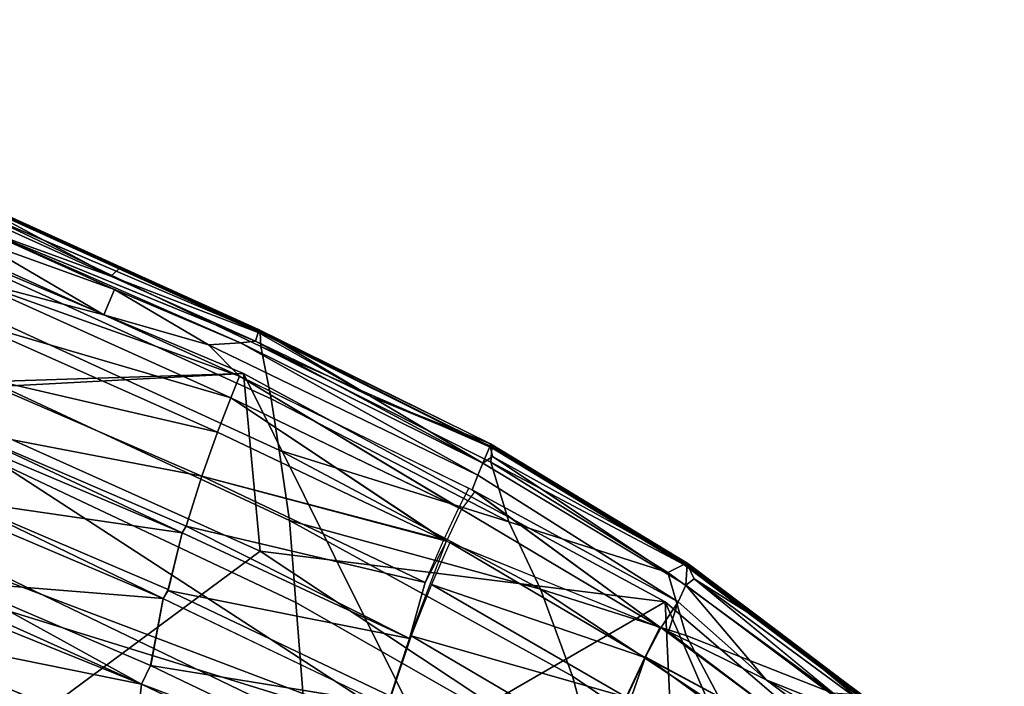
# Model space of a CAD drawing. Header units: millimetres. Extents: x -340 to 340, y -278 to 398.
# Tile 40 of 41: x 208 to 241, y 349 to 371. Entities that reach past the tile are written whole.
import ezdxf

# ---------------------------------------------------------------- set-up
doc = ezdxf.new("R2010")
doc.units = ezdxf.units.MM
doc.layers.add('Layer 01', color=7, linetype='Continuous', true_color=0x000000)

msp = doc.modelspace()

# ---------------------------------------------------------------- linework, layer by layer
at = {"layer": 'Layer 01'}
for points in [[(221.32, 346.816, 770.364), (157.193, 371.141, 771.754), (182.227, 358.911, 769.745)], [(221.32, 346.816, 770.364), (202.871, 358.806, 770.915), (157.193, 371.141, 771.754)], [(189.591, 369.985, 769.59), (215.162, 359.2, 768.886), (203.722, 358.591, 749.993)], [(189.591, 369.985, 769.59), (202.871, 358.806, 770.915), (215.162, 359.2, 768.886)], [(210.684, 362.487, 770.034), (206.335, 364.805, 769.603), (206.228, 364.496, 770.217)], [(215.759, 360.597, 767.519), (215.72, 360.576, 767.239), (206.322, 364.836, 767.597), (206.353, 364.867, 767.935)], [(206.33, 364.58, 766.439), (206.323, 364.836, 767.6), (215.701, 360.584, 767.238)], [(215.747, 360.109, 765.236), (216.094, 358.34, 759.696), (206.328, 362.791, 760.116), (206.323, 364.6, 766.429)], [(206.323, 364.6, 766.429), (215.72, 360.576, 767.239), (215.747, 360.109, 765.236)], [(206.348, 364.903, 768.915), (206.335, 364.805, 769.603), (211.016, 362.786, 768.745)], [(210.684, 362.487, 770.034), (211.016, 362.786, 768.745), (206.335, 364.805, 769.603)], [(206.374, 364.857, 767.936), (206.348, 364.903, 768.917), (215.668, 360.677, 768.568)], [(215.759, 360.597, 767.519), (206.353, 364.867, 767.935), (215.668, 360.677, 768.568)], [(206.196, 364.112, 770.682), (210.684, 362.487, 770.034), (206.228, 364.496, 770.217)], [(206.196, 364.112, 770.682), (206.084, 363.733, 771.08), (210.812, 362.037, 770.493)], [(206.196, 364.112, 770.682), (215.564, 360.293, 769.822), (210.684, 362.487, 770.034)], [(215.059, 360.233, 770.221), (206.223, 364.101, 770.679), (210.812, 362.037, 770.493)], [(215.564, 360.293, 769.823), (206.223, 364.101, 770.679), (215.059, 360.233, 770.221)], [(205.871, 363.25, 771.341), (210.45, 361.179, 771.169), (206.084, 363.733, 771.08)], [(210.812, 362.037, 770.493), (206.084, 363.733, 771.08), (210.45, 361.179, 771.169)], [(210.45, 361.179, 771.169), (205.871, 363.25, 771.341), (205.849, 362.376, 771.613)], [(206.427, 361.163, 754.852), (206.328, 362.791, 760.116), (216.094, 358.34, 759.696), (216.366, 356.607, 754.424)], [(210.684, 362.487, 770.034), (215.662, 360.581, 769.228), (211.016, 362.786, 768.745)], [(215.662, 360.581, 769.228), (215.668, 360.677, 768.568), (211.016, 362.786, 768.745)], [(214.736, 358.375, 771.272), (205.849, 362.376, 771.613), (205.816, 360.983, 772.011)], [(205.849, 362.376, 771.613), (215.028, 359.107, 770.996), (210.45, 361.179, 771.169)], [(214.736, 358.375, 771.272), (215.028, 359.107, 770.996), (205.849, 362.376, 771.613)], [(215.662, 360.581, 769.228), (210.684, 362.487, 770.034), (215.564, 360.293, 769.823)], [(210.45, 361.179, 771.169), (213.98, 360.164, 770.806), (210.812, 362.037, 770.493)], [(215.059, 360.233, 770.221), (210.812, 362.037, 770.493), (213.98, 360.164, 770.806)], [(205.746, 359.202, 772.43), (214.286, 357.22, 771.666), (205.816, 360.983, 772.011)], [(214.736, 358.375, 771.272), (205.816, 360.983, 772.011), (214.286, 357.22, 771.666)], [(216.366, 356.607, 754.424), (216.709, 354.239, 747.666), (206.662, 358.912, 748.134), (206.427, 361.163, 754.852)], [(210.45, 361.179, 771.169), (215.028, 359.107, 770.996), (213.98, 360.164, 770.806)], [(219.486, 358.406, 769.518), (215.668, 360.677, 768.568), (215.662, 360.581, 769.228)], [(215.667, 360.677, 768.568), (223.498, 356.825, 768.025), (215.756, 360.598, 767.539)], [(215.668, 360.677, 768.568), (219.486, 358.406, 769.518), (223.498, 356.825, 768.025)], [(223.24, 356.169, 769.784), (215.564, 360.293, 769.823), (215.059, 360.233, 770.221)], [(219.486, 358.406, 769.518), (215.662, 360.581, 769.228), (215.564, 360.293, 769.823)], [(223.24, 356.169, 769.784), (219.486, 358.406, 769.518), (215.564, 360.293, 769.822)], [(223.542, 356.687, 766.668), (215.72, 360.576, 767.239), (215.759, 360.597, 767.519)], [(223.542, 356.687, 766.668), (215.747, 360.109, 765.236), (215.72, 360.576, 767.239)], [(223.671, 356.658, 766.94), (223.542, 356.687, 766.668), (215.759, 360.597, 767.519)], [(223.074, 355.761, 770.226), (215.059, 360.233, 770.221), (213.98, 360.164, 770.806)], [(213.98, 360.164, 770.806), (215.028, 359.107, 770.996), (222.881, 355.268, 770.5), (223.074, 355.761, 770.226)], [(223.074, 355.761, 770.226), (223.24, 356.169, 769.784), (215.059, 360.233, 770.221)], [(216.094, 358.34, 759.696), (215.747, 360.109, 765.236), (223.511, 356.2, 764.61), (224.123, 354.184, 759.129)], [(223.511, 356.2, 764.61), (215.747, 360.109, 765.236), (223.542, 356.687, 766.668)], [(202.871, 358.806, 770.915), (221.32, 346.816, 770.364), (215.162, 359.2, 768.886)], [(203.722, 358.591, 749.993), (215.162, 359.2, 768.886), (215.723, 353.194, 749.857)], [(205.712, 357.271, 772.749), (213.755, 355.725, 772.088), (205.746, 359.202, 772.43)], [(213.755, 355.725, 772.088), (214.286, 357.22, 771.666), (205.746, 359.202, 772.43)], [(222.521, 354.614, 770.761), (215.028, 359.107, 770.996), (214.736, 358.375, 771.272)], [(222.766, 355.315, 770.512), (215.028, 359.107, 770.996), (222.432, 354.663, 770.765)], [(229.395, 351.485, 767.228), (215.723, 353.194, 749.857), (215.162, 359.2, 768.886)], [(215.162, 359.2, 768.886), (221.32, 346.816, 770.364), (229.395, 351.485, 767.228)], [(217.419, 344.327, 768.821), (182.227, 358.911, 769.745), (189.76, 353.27, 767.057)], [(182.227, 358.911, 769.745), (217.419, 344.327, 768.821), (221.32, 346.816, 770.364)], [(216.709, 354.239, 747.666), (216.925, 351.464, 739.956), (206.857, 356.218, 740.414), (206.662, 358.912, 748.134)], [(205.652, 345.74, 715.76), (203.722, 358.591, 749.993), (215.723, 353.194, 749.857)], [(214.286, 357.22, 771.666), (222.017, 353.54, 771.136), (214.736, 358.375, 771.272)], [(214.736, 358.375, 771.272), (221.922, 353.586, 771.14), (222.432, 354.663, 770.765)], [(216.094, 358.34, 759.696), (224.123, 354.184, 759.129), (216.366, 356.607, 754.424)], [(219.486, 358.406, 769.518), (223.24, 356.169, 769.784), (223.486, 356.75, 768.721)], [(219.486, 358.406, 769.518), (223.486, 356.75, 768.721), (223.498, 356.825, 768.025)], [(211.719, 348.713, 772.164), (205.44, 352.161, 772.577), (193.101, 357.091, 772.845)], [(211.719, 348.713, 772.164), (193.101, 357.091, 772.845), (200.34, 353.312, 772.398)], [(205.712, 357.271, 772.749), (205.588, 356.99, 772.785), (213.091, 353.814, 772.473)], [(213.091, 353.814, 772.473), (205.588, 356.99, 772.785), (205.591, 354.907, 772.865)], [(213.229, 354.041, 772.436), (205.712, 357.271, 772.749), (213.091, 353.814, 772.473)], [(213.755, 355.725, 772.088), (205.713, 357.27, 772.748), (213.23, 354.042, 772.435)], [(213.755, 355.725, 772.088), (222.017, 353.54, 771.136), (214.286, 357.22, 771.666)], [(223.571, 356.392, 769.238), (223.486, 356.75, 768.721), (223.24, 356.169, 769.784)], [(223.5, 356.824, 768.024), (223.486, 356.75, 768.721), (230.134, 352.756, 767.516)], [(230.134, 352.756, 767.516), (223.486, 356.75, 768.721), (223.571, 356.392, 769.238)], [(223.499, 356.828, 768.025), (230.128, 352.805, 766.851), (223.648, 356.67, 766.947)], [(230.161, 352.787, 766.848), (223.5, 356.824, 768.024), (230.134, 352.756, 767.516)], [(223.543, 356.687, 766.666), (230.025, 352.748, 765.526), (223.511, 356.2, 764.61)], [(230.176, 352.695, 765.789), (230.025, 352.748, 765.526), (223.542, 356.687, 766.668), (223.671, 356.658, 766.94)], [(230.176, 352.695, 765.789), (223.648, 356.671, 766.947), (230.161, 352.787, 766.848)], [(225.183, 351.921, 753.858), (216.709, 354.239, 747.666), (216.366, 356.607, 754.424)], [(216.366, 356.607, 754.424), (224.123, 354.184, 759.129), (225.183, 351.921, 753.858)], [(223.24, 356.169, 769.784), (229.972, 352.134, 768.565), (223.571, 356.392, 769.238)], [(230.134, 352.756, 767.516), (223.571, 356.392, 769.238), (230.098, 352.054, 768.547)], [(207.135, 352.319, 729.81), (206.857, 356.218, 740.414), (216.925, 351.464, 739.956), (217.247, 347.448, 729.346)], [(229.833, 351.486, 769.152), (230.098, 352.054, 768.547), (223.24, 356.169, 769.784), (223.074, 355.761, 770.226)], [(229.48, 352.477, 763.211), (224.123, 354.184, 759.129), (223.511, 356.2, 764.61)], [(229.48, 352.477, 763.211), (223.511, 356.2, 764.61), (230.025, 352.748, 765.526)], [(213.755, 355.725, 772.088), (213.229, 354.041, 772.436), (221.29, 352.138, 771.556)], [(221.289, 352.139, 771.556), (221.922, 353.586, 771.14), (213.755, 355.725, 772.088)], [(223.074, 355.761, 770.226), (222.881, 355.268, 770.5), (229.833, 351.486, 769.152)], [(229.253, 350.612, 769.579), (222.975, 355.216, 770.483), (222.521, 354.614, 770.761)], [(229.833, 351.486, 769.152), (222.881, 355.268, 770.5), (229.253, 350.612, 769.579)], [(205.591, 354.907, 772.865), (205.44, 354.588, 772.856), (212.448, 351.595, 772.594)], [(213.091, 353.814, 772.473), (205.591, 354.907, 772.865), (212.622, 351.899, 772.597)], [(212.448, 351.595, 772.594), (212.622, 351.899, 772.597), (205.591, 354.907, 772.865)], [(212.448, 351.595, 772.594), (205.44, 354.588, 772.856), (205.44, 352.161, 772.577)], [(222.521, 354.614, 770.761), (222.017, 353.54, 771.136), (229.253, 350.612, 769.579)], [(213.091, 353.814, 772.473), (220.765, 350.251, 771.925), (213.229, 354.041, 772.436)], [(221.29, 352.138, 771.556), (213.229, 354.041, 772.436), (220.765, 350.251, 771.925)], [(226.265, 348.977, 746.981), (216.709, 354.239, 747.666), (225.183, 351.921, 753.858)], [(216.925, 351.464, 739.956), (216.709, 354.239, 747.666), (226.265, 348.977, 746.981), (227.177, 345.615, 739.147)], [(230.108, 350.354, 758), (225.183, 351.921, 753.858), (224.123, 354.184, 759.129), (229.48, 352.477, 763.211)], [(213.091, 353.814, 772.473), (212.614, 351.867, 772.599), (220.765, 350.251, 771.925)], [(200.34, 353.312, 772.398), (198.666, 351.357, 771.187), (211.719, 348.713, 772.164)], [(220.765, 350.251, 771.925), (222.017, 353.54, 771.136), (221.29, 352.138, 771.556)], [(222.122, 353.489, 771.113), (221.502, 352.076, 771.521), (228.709, 349.61, 769.934)], [(229.216, 350.614, 769.584), (222.122, 353.489, 771.113), (228.709, 349.61, 769.934)], [(189.76, 353.27, 767.057), (202.73, 341.316, 758.259), (227.508, 333.977, 762.674)], [(217.419, 344.327, 768.821), (189.76, 353.27, 767.057), (227.508, 333.977, 762.674)], [(216.263, 337.666, 707.167), (205.652, 345.74, 715.76), (215.723, 353.194, 749.857), (229.755, 343.887, 745.2)], [(229.755, 343.887, 745.2), (215.723, 353.194, 749.857), (229.395, 351.485, 767.228)], [(230.025, 352.748, 765.526), (235.877, 348.348, 763.41), (235.053, 348.407, 761.476), (229.48, 352.477, 763.211)], [(230.025, 352.748, 765.526), (230.176, 352.695, 765.789), (235.876, 348.348, 763.411)], [(230.373, 352.262, 767.98), (230.134, 352.756, 767.516), (230.098, 352.054, 768.547)], [(233.209, 350.485, 765.735), (230.161, 352.787, 766.848), (230.134, 352.756, 767.516)], [(233.209, 350.485, 765.735), (230.134, 352.756, 767.516), (230.373, 352.262, 767.98)], [(230.176, 352.695, 765.789), (230.161, 352.787, 766.848), (233.209, 350.485, 765.735)], [(235.941, 348.345, 763.681), (230.175, 352.691, 765.804), (236.337, 348.108, 764.601)], [(233.209, 350.485, 765.735), (236.141, 348.265, 764.641), (230.176, 352.695, 765.789)], [(230.176, 352.695, 765.789), (235.941, 348.345, 763.681), (235.876, 348.348, 763.411)], [(207.235, 348.559, 719.338), (207.135, 352.319, 729.81), (217.247, 347.448, 729.346), (217.587, 343.589, 718.974)], [(229.48, 352.477, 763.211), (235.053, 348.407, 761.476), (230.108, 350.354, 758)], [(212.448, 351.595, 772.594), (205.44, 352.161, 772.577), (212.027, 349.339, 772.352)], [(205.44, 352.161, 772.577), (211.719, 348.713, 772.164), (212.027, 349.339, 772.352)], [(221.502, 352.076, 771.521), (220.817, 350.344, 771.895), (228.077, 348.273, 770.299)], [(228.709, 349.61, 769.934), (221.502, 352.076, 771.521), (228.077, 348.273, 770.299)], [(232.802, 348.855, 768.13), (230.098, 352.054, 768.547), (229.833, 351.486, 769.152)], [(230.098, 352.054, 768.547), (236.147, 347.513, 766.259), (230.373, 352.262, 767.98)], [(230.098, 352.054, 768.547), (232.802, 348.855, 768.13), (236.147, 347.513, 766.259)], [(236.249, 347.944, 765.553), (230.373, 352.262, 767.98), (236.197, 347.484, 766.251)], [(230.373, 352.262, 767.98), (236.249, 347.944, 765.553), (233.209, 350.485, 765.735)], [(212.448, 351.595, 772.594), (219.782, 348.08, 772.085), (220.12, 348.303, 772.069), (212.614, 351.867, 772.599)], [(220.765, 350.251, 771.925), (212.614, 351.867, 772.599), (220.12, 348.303, 772.069)], [(231.477, 347.765, 752.876), (225.183, 351.921, 753.858), (230.108, 350.354, 758)], [(231.477, 347.765, 752.876), (232.756, 344.553, 746.062), (226.265, 348.977, 746.981), (225.183, 351.921, 753.858)], [(198.666, 351.357, 771.187), (211.417, 346.002, 770.854), (211.719, 348.713, 772.164)], [(198.666, 351.357, 771.187), (204.945, 348.251, 770.688), (210.14, 346.016, 770.546)], [(210.14, 346.016, 770.546), (211.417, 346.002, 770.854), (198.666, 351.357, 771.187)], [(212.029, 349.333, 772.352), (219.78, 348.081, 772.085), (212.448, 351.594, 772.594)], [(227.177, 345.615, 739.147), (228.058, 341.195, 728.796), (217.247, 347.448, 729.346), (216.925, 351.464, 739.956)], [(221.32, 346.816, 770.364), (233.065, 342.996, 766.265), (229.395, 351.485, 767.228)], [(229.253, 350.612, 769.579), (229.513, 350.484, 769.491), (229.833, 351.486, 769.152)], [(240.843, 341.693, 761.608), (229.395, 351.485, 767.228), (233.065, 342.996, 766.265)], [(240.843, 341.693, 761.608), (229.755, 343.887, 745.2), (229.395, 351.485, 767.228)], [(232.802, 348.855, 768.13), (229.833, 351.486, 769.152), (229.513, 350.484, 769.491)], [(220.818, 350.344, 771.9), (220.135, 348.295, 772.059), (227.287, 346.535, 770.641)], [(228.077, 348.273, 770.299), (220.817, 350.344, 771.896), (227.289, 346.536, 770.645)], [(228.734, 349.63, 769.951), (235.409, 346.028, 767.305), (229.253, 350.612, 769.579)], [(229.513, 350.484, 769.491), (235.408, 346.029, 767.307), (235.763, 346.635, 767.019), (232.802, 348.855, 768.13)], [(235.748, 346.143, 756.475), (231.477, 347.765, 752.876), (230.108, 350.354, 758), (235.053, 348.407, 761.476)], [(236.249, 347.944, 765.553), (236.337, 348.108, 764.601), (233.209, 350.485, 765.735)], [(212.027, 349.339, 772.352), (211.719, 348.713, 772.164), (219.253, 345.872, 771.859)], [(219.782, 348.08, 772.085), (212.027, 349.339, 772.352), (219.253, 345.872, 771.859)], [(228.734, 349.63, 769.951), (227.291, 346.534, 770.64), (227.601, 346.428, 770.569)], [(228.734, 349.63, 769.951), (227.601, 346.428, 770.569), (234.91, 345.098, 767.628)], [(234.91, 345.098, 767.628), (235.409, 346.028, 767.305), (228.991, 349.468, 769.851)], [(232.756, 344.553, 746.062), (233.874, 341.003, 738.399), (227.177, 345.615, 739.147), (226.265, 348.977, 746.981)], [(211.719, 348.713, 772.164), (211.417, 346.002, 770.854), (218.982, 345.232, 771.666)], [(211.719, 348.713, 772.164), (219.034, 345.206, 771.66), (219.253, 345.872, 771.859)], [(236.024, 347.067, 766.751), (232.802, 348.855, 768.13), (235.763, 346.635, 767.019)], [(232.802, 348.855, 768.13), (236.024, 347.067, 766.751), (236.147, 347.513, 766.259)]]:
    msp.add_3dface(points, dxfattribs=at)

doc.saveas('drawing.dxf')
